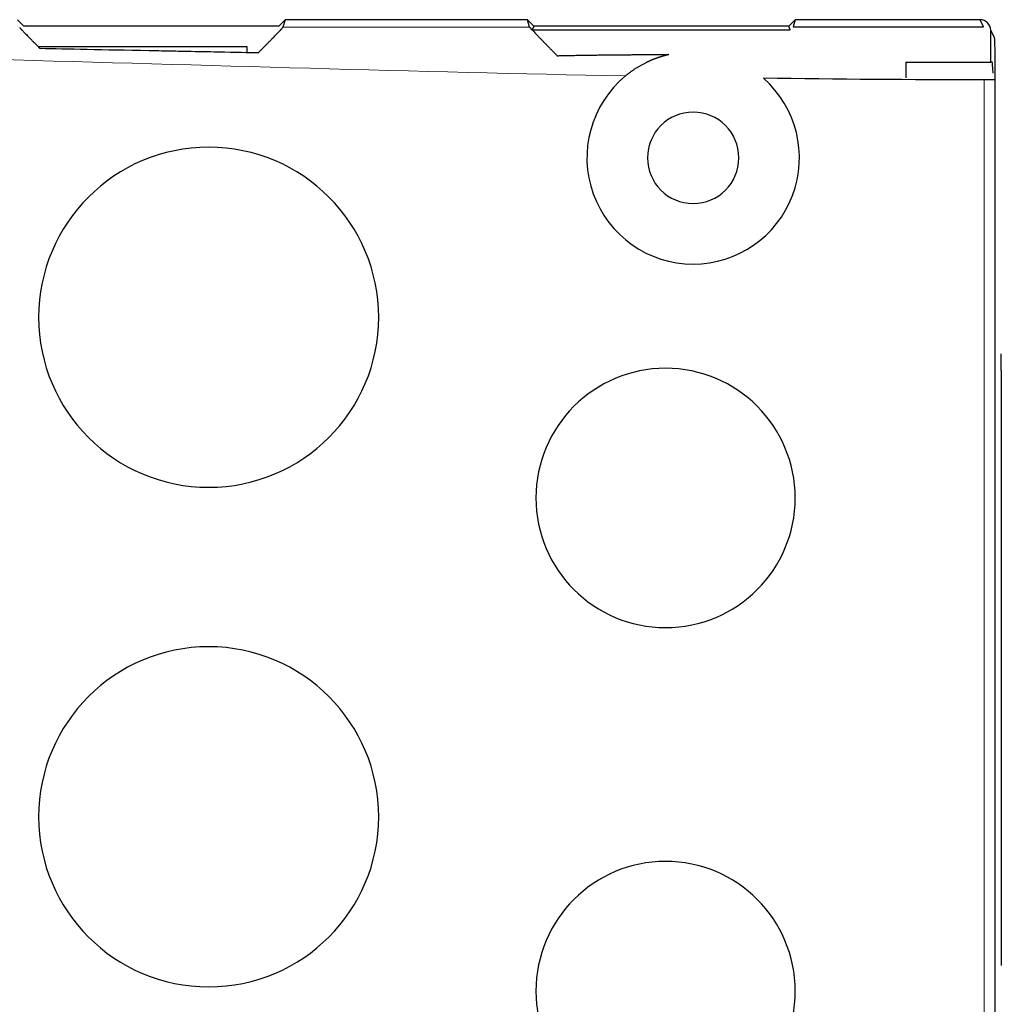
# Model space of a CAD drawing. Header units: inches. Extents: x 0 to 29700, y -16 to 21000.
# Tile 153 of 256: x 10831 to 10877, y 16147 to 16194. Entities that reach past the tile are written whole.
import ezdxf

# ---------------------------------------------------------------- set-up
doc = ezdxf.new("R2010")
doc.units = ezdxf.units.IN
doc.layers.add('254', color=7, linetype='Continuous', true_color=0xffffff)

msp = doc.modelspace()

# ---------------------------------------------------------------- linework, layer by layer
at = {"layer": '254', "color": 2, "linetype": 'Continuous', "lineweight": 25}
for p, q in [((10830.751, 16193.394), (10830.451, 16193.694)), ((10842.751, 16193.394), (10830.751, 16193.394)), ((10843.051, 16193.694), (10842.751, 16193.394)), ((10843.051, 16193.694), (10842.947, 16193.338)), ((10854.451, 16193.694), (10843.051, 16193.694)), ((10854.451, 16193.694), (10843.051, 16193.694)), ((10854.751, 16193.394), (10854.451, 16193.694)), ((10854.552, 16193.349), (10854.451, 16193.694)), ((10854.751, 16193.394), (10854.678, 16193.219)), ((10866.751, 16193.394), (10854.751, 16193.394)), ((10866.751, 16193.394), (10854.751, 16193.394)), ((10867.051, 16193.694), (10866.751, 16193.394)), ((10866.822, 16193.222), (10866.751, 16193.394)), ((10867.051, 16193.694), (10866.952, 16193.357)), ((10875.75, 16193.694), (10867.051, 16193.694)), ((10875.751, 16193.694), (10867.051, 16193.694)), ((10875.918, 16193.359), (10875.75, 16193.694)), ((10876.251, 16191.694), (10876.251, 16193.194)), ((10876.251, 16193.193), (10876.418, 16192.859)), ((10876.251, 16191.694), (10876.251, 16193.193)), ((10831.426, 16192.426), (10841.251, 16192.426)), ((10841.251, 16192.426), (10841.251, 16192.143)), ((10872.251, 16191.694), (10876.251, 16191.694)), ((10872.251, 16191.694), (10872.251, 16190.953)), ((10876.321, 16191.694), (10876.251, 16191.694)), ((10876.451, 16190.86), (10876.451, 16010.527)), ((10876.751, 16177.194), (10876.751, 16177.966)), ((10876.751, 16177.194), (10876.751, 16149.194))]:
    msp.add_line(p, q, dxfattribs=at)
at = {"layer": '254', "color": 110, "linetype": 'Continuous', "lineweight": 13}
msp.add_line((10875.951, 16010.527), (10875.951, 16190.86), dxfattribs=at)
at = {"layer": '254', "color": 2, "linetype": 'Continuous', "lineweight": 25}
for centre, radius, start, end in [((10875.751, 16193.194), 0.5, 359.9321, 90.0424), ((10862.251, 16187.194), 5, 129.5975, 270), ((10862.251, 16187.194), 5, 270, 48.4761), ((10862.251, 16187.194), 2.15, 90, 270), ((10862.251, 16187.194), 2.15, 270, 90), ((10839.451, 16179.694), 8, 90, 270), ((10839.451, 16179.694), 8, 270, 90), ((10860.951, 16171.194), 6.1, 90, 270), ((10860.951, 16171.194), 6.1, 270, 90), ((10839.451, 16156.194), 8, 90, 270), ((10839.451, 16156.194), 8, 270, 90), ((10860.951, 16147.994), 6.1, 90, 270), ((10860.951, 16147.994), 6.1, 270, 90)]:
    msp.add_arc(centre, radius, start, end, dxfattribs=at)
msp.add_ellipse((10876.321, 16185.694), major_axis=(0, 6), ratio=0.017455, start_param=5.866826, end_param=6.283185, dxfattribs=at)
at = {"layer": '254', "color": 110, "linetype": 'Continuous', "lineweight": 13}
for points in [[(10842.947, 16193.338), (10846.815, 16193.342), (10850.683, 16193.346), (10854.552, 16193.349)], [(10859.064, 16191.046), (10839.254, 16191.437), (10819.444, 16192.309), (10799.635, 16192.309)]]:
    msp.add_open_spline(points, degree=3, dxfattribs=at)
at = {"layer": '254', "color": 2, "linetype": 'Continuous', "lineweight": 25}
for points, knots in [([(10854.552, 16193.349), (10854.552, 16193.349), (10854.552, 16193.348), (10854.552, 16193.347), (10854.553, 16193.346), (10854.554, 16193.345), (10854.555, 16193.343), (10854.556, 16193.342), (10854.558, 16193.34), (10854.559, 16193.338), (10854.561, 16193.335), (10854.563, 16193.333), (10854.565, 16193.33), (10854.567, 16193.327), (10854.57, 16193.324), (10854.573, 16193.321), (10854.576, 16193.318), (10854.579, 16193.314), (10854.582, 16193.311), (10854.585, 16193.307), (10854.589, 16193.303), (10854.593, 16193.298), (10854.597, 16193.294), (10854.601, 16193.289), (10854.605, 16193.284), (10854.61, 16193.279), (10854.615, 16193.274), (10854.62, 16193.268), (10854.625, 16193.263), (10854.63, 16193.257), (10854.636, 16193.251), (10854.641, 16193.245), (10854.647, 16193.239), (10854.653, 16193.232), (10854.659, 16193.225), (10854.666, 16193.218), (10854.687, 16193.195), (10854.729, 16193.151), (10854.799, 16193.077), (10854.881, 16192.992), (10854.97, 16192.9), (10855.063, 16192.804), (10855.161, 16192.703), (10855.269, 16192.593), (10855.355, 16192.505), (10855.415, 16192.443), (10855.446, 16192.412), (10855.478, 16192.38), (10855.511, 16192.346), (10855.545, 16192.312), (10855.58, 16192.277), (10855.616, 16192.24), (10855.653, 16192.202), (10855.691, 16192.164), (10855.73, 16192.124), (10855.77, 16192.083), (10855.811, 16192.042), (10855.839, 16192.013), (10855.853, 16191.999)], [0, 0, 0, 0, 0.006418, 0.013343, 0.02028, 0.027227, 0.034186, 0.041157, 0.048139, 0.055134, 0.062142, 0.069162, 0.076195, 0.083242, 0.090302, 0.097377, 0.104466, 0.111569, 0.118687, 0.125821, 0.132969, 0.140133, 0.147313, 0.15451, 0.161722, 0.168951, 0.176197, 0.18346, 0.19074, 0.198038, 0.205353, 0.212687, 0.220038, 0.227408, 0.234797, 0.242205, 0.249631, 0.308308, 0.369494, 0.433292, 0.499773, 0.557319, 0.618168, 0.682324, 0.749772, 0.766384, 0.783441, 0.800942, 0.818885, 0.83727, 0.856095, 0.875358, 0.895057, 0.915189, 0.935752, 0.956744, 0.978161, 1, 1, 1, 1]), ([(10830.558, 16193.326), (10830.559, 16193.326), (10830.559, 16193.325), (10830.559, 16193.325), (10830.56, 16193.324), (10830.56, 16193.323), (10830.561, 16193.321), (10830.562, 16193.32), (10830.564, 16193.318), (10830.565, 16193.316), (10830.567, 16193.314), (10830.569, 16193.312), (10830.571, 16193.31), (10830.573, 16193.307), (10830.575, 16193.304), (10830.578, 16193.301), (10830.581, 16193.298), (10830.584, 16193.295), (10830.587, 16193.291), (10830.59, 16193.288), (10830.593, 16193.284), (10830.597, 16193.28), (10830.601, 16193.276), (10830.605, 16193.271), (10830.609, 16193.267), (10830.613, 16193.262), (10830.618, 16193.257), (10830.622, 16193.252), (10830.627, 16193.247), (10830.632, 16193.242), (10830.637, 16193.236), (10830.643, 16193.23), (10830.659, 16193.213), (10830.69, 16193.179), (10830.742, 16193.125), (10830.803, 16193.062), (10830.868, 16192.994), (10830.937, 16192.923), (10831.009, 16192.85), (10831.088, 16192.769), (10831.153, 16192.703), (10831.2, 16192.655), (10831.226, 16192.628), (10831.254, 16192.6), (10831.283, 16192.571), (10831.313, 16192.54), (10831.344, 16192.509), (10831.376, 16192.476), (10831.41, 16192.442), (10831.444, 16192.407), (10831.48, 16192.371), (10831.504, 16192.347), (10831.516, 16192.334)], [0, 0, 0, 0, 0.007767, 0.01555, 0.023347, 0.03116, 0.038989, 0.046836, 0.054699, 0.06258, 0.070479, 0.078398, 0.086335, 0.094292, 0.102269, 0.110267, 0.118285, 0.126325, 0.134387, 0.142471, 0.150578, 0.158707, 0.166861, 0.175038, 0.183239, 0.191465, 0.199716, 0.207992, 0.216293, 0.224621, 0.232976, 0.241357, 0.249765, 0.308003, 0.368989, 0.432835, 0.49962, 0.556795, 0.617487, 0.681702, 0.749421, 0.76886, 0.788976, 0.809767, 0.83123, 0.853363, 0.876162, 0.899623, 0.923742, 0.948515, 0.973937, 1, 1, 1, 1]), ([(10841.779, 16192.129), (10841.786, 16192.136), (10841.799, 16192.149), (10841.819, 16192.169), (10841.838, 16192.189), (10841.857, 16192.208), (10841.876, 16192.227), (10841.895, 16192.246), (10841.913, 16192.264), (10841.931, 16192.282), (10841.948, 16192.3), (10841.965, 16192.317), (10841.982, 16192.335), (10841.999, 16192.351), (10842.015, 16192.368), (10842.031, 16192.384), (10842.047, 16192.4), (10842.062, 16192.416), (10842.077, 16192.431), (10842.092, 16192.446), (10842.106, 16192.46), (10842.121, 16192.475), (10842.134, 16192.489), (10842.148, 16192.502), (10842.161, 16192.516), (10842.174, 16192.529), (10842.186, 16192.541), (10842.231, 16192.587), (10842.304, 16192.661), (10842.4, 16192.76), (10842.488, 16192.85), (10842.571, 16192.936), (10842.65, 16193.018), (10842.724, 16193.094), (10842.786, 16193.16), (10842.826, 16193.202), (10842.85, 16193.227), (10842.861, 16193.239), (10842.872, 16193.251), (10842.882, 16193.262), (10842.891, 16193.272), (10842.9, 16193.282), (10842.907, 16193.29), (10842.914, 16193.298), (10842.921, 16193.306), (10842.927, 16193.312), (10842.932, 16193.318), (10842.936, 16193.323), (10842.94, 16193.328), (10842.942, 16193.332), (10842.945, 16193.335), (10842.946, 16193.337), (10842.946, 16193.338), (10842.947, 16193.338)], [0, 0, 0, 0, 0.011523, 0.022901, 0.034133, 0.045217, 0.056153, 0.066939, 0.077575, 0.08806, 0.098393, 0.108573, 0.118599, 0.12847, 0.138186, 0.147747, 0.15715, 0.166396, 0.175484, 0.184413, 0.193183, 0.201793, 0.210243, 0.218532, 0.226659, 0.234625, 0.242428, 0.250069, 0.317954, 0.382289, 0.442994, 0.500014, 0.566632, 0.630463, 0.691515, 0.749827, 0.765184, 0.780455, 0.79564, 0.810743, 0.825762, 0.840699, 0.855556, 0.870334, 0.885033, 0.899656, 0.914203, 0.928677, 0.943078, 0.95741, 0.971672, 0.985868, 1, 1, 1, 1]), ([(10876.418, 16192.859), (10876.422, 16192.85), (10876.427, 16192.791), (10876.433, 16192.635), (10876.435, 16192.571), (10876.438, 16192.424), (10876.44, 16192.341), (10876.443, 16192.157), (10876.444, 16192.056), (10876.447, 16191.841), (10876.448, 16191.728), (10876.45, 16191.491), (10876.45, 16191.367), (10876.451, 16191.117), (10876.451, 16190.99), (10876.451, 16190.86)], [0, 0, 0, 0, 0.25, 0.25, 0.375, 0.375, 0.5, 0.5, 0.625, 0.625, 0.75, 0.75, 0.875, 0.875, 1, 1, 1, 1]), ([(10841.779, 16192.129), (10841.367, 16192.138), (10840.734, 16192.15), (10839.451, 16192.176), (10838.968, 16192.185), (10838.16, 16192.201), (10837.877, 16192.206), (10837.283, 16192.218), (10836.919, 16192.225), (10834.478, 16192.272), (10832.767, 16192.306), (10831.516, 16192.334)], [0, 0, 0, 0, 0.25, 0.25, 0.375, 0.375, 0.4375, 0.4375, 0.5, 0.5, 1, 1, 1, 1]), ([(10855.853, 16191.999), (10855.925, 16192.001), (10856.07, 16192.004), (10856.286, 16192.008), (10856.504, 16192.013), (10856.724, 16192.017), (10856.944, 16192.021), (10857.165, 16192.024), (10857.388, 16192.028), (10857.612, 16192.031), (10857.837, 16192.034), (10858.063, 16192.037), (10858.29, 16192.039), (10858.518, 16192.042), (10858.748, 16192.044), (10858.979, 16192.045), (10859.21, 16192.047), (10859.443, 16192.049), (10859.678, 16192.05), (10859.913, 16192.051), (10860.149, 16192.051), (10860.387, 16192.052), (10860.626, 16192.052), (10860.866, 16192.052), (10861.026, 16192.052), (10861.106, 16192.052)], [0, 0, 0, 0, 0.041073, 0.082365, 0.123875, 0.165604, 0.207551, 0.249716, 0.2921, 0.334702, 0.377523, 0.420563, 0.463821, 0.507299, 0.550995, 0.594909, 0.639043, 0.683396, 0.727968, 0.772758, 0.817768, 0.862997, 0.908446, 0.954113, 1, 1, 1, 1]), ([(10861.106, 16192.052), (10861.095, 16192.05), (10861.074, 16192.045), (10861.042, 16192.037), (10861.01, 16192.029), (10860.978, 16192.021), (10860.946, 16192.012), (10860.914, 16192.004), (10860.882, 16191.995), (10860.851, 16191.986), (10860.819, 16191.977), (10860.788, 16191.968), (10860.756, 16191.958), (10860.725, 16191.948), (10860.694, 16191.938), (10860.663, 16191.928), (10860.632, 16191.918), (10860.601, 16191.907), (10860.57, 16191.897), (10860.539, 16191.886), (10860.508, 16191.875), (10860.477, 16191.863), (10860.447, 16191.852), (10860.416, 16191.84), (10860.386, 16191.828), (10860.356, 16191.816), (10860.326, 16191.804), (10860.295, 16191.791), (10860.265, 16191.778), (10860.235, 16191.765), (10860.205, 16191.752), (10860.176, 16191.739), (10860.146, 16191.725), (10860.116, 16191.712), (10860.087, 16191.698), (10860.057, 16191.684), (10860.018, 16191.664), (10859.968, 16191.64), (10859.909, 16191.609), (10859.85, 16191.578), (10859.792, 16191.546), (10859.735, 16191.514), (10859.679, 16191.481), (10859.623, 16191.447), (10859.569, 16191.413), (10859.515, 16191.378), (10859.462, 16191.343), (10859.409, 16191.308), (10859.358, 16191.272), (10859.307, 16191.235), (10859.257, 16191.198), (10859.207, 16191.161), (10859.159, 16191.123), (10859.111, 16191.085), (10859.079, 16191.059), (10859.064, 16191.046)], [0, 0, 0, 0, 0.014421, 0.028829, 0.043225, 0.05761, 0.071984, 0.086348, 0.100702, 0.115047, 0.129383, 0.14371, 0.15803, 0.172343, 0.186648, 0.200947, 0.21524, 0.229528, 0.24381, 0.258088, 0.272362, 0.286632, 0.300898, 0.315162, 0.329422, 0.343681, 0.357937, 0.372192, 0.386446, 0.400698, 0.41495, 0.429201, 0.443453, 0.457704, 0.471956, 0.486209, 0.500462, 0.529747, 0.558841, 0.587749, 0.616471, 0.64501, 0.673368, 0.701547, 0.729547, 0.757371, 0.78502, 0.812494, 0.839796, 0.866925, 0.893882, 0.920668, 0.947283, 0.973727, 1, 1, 1, 1]), ([(10876.451, 16190.86), (10876.448, 16190.86), (10876.447, 16190.86), (10876.445, 16190.86), (10876.443, 16190.86), (10876.441, 16190.86), (10876.439, 16190.86), (10876.436, 16190.86), (10876.433, 16190.86), (10876.43, 16190.86), (10876.427, 16190.86), (10876.423, 16190.86), (10876.419, 16190.86), (10876.415, 16190.86), (10876.411, 16190.86), (10876.407, 16190.86), (10876.402, 16190.86), (10876.397, 16190.86), (10876.392, 16190.86), (10876.387, 16190.86), (10876.381, 16190.86), (10876.376, 16190.86), (10876.37, 16190.86), (10876.364, 16190.86), (10876.357, 16190.86), (10876.351, 16190.86), (10876.344, 16190.86), (10876.337, 16190.86), (10876.331, 16190.86), (10876.323, 16190.86), (10876.316, 16190.86), (10876.309, 16190.86), (10876.301, 16190.86), (10876.293, 16190.86), (10876.285, 16190.86), (10876.277, 16190.86), (10876.269, 16190.86), (10876.261, 16190.86), (10876.253, 16190.86), (10876.244, 16190.86), (10876.235, 16190.86), (10876.227, 16190.86), (10876.218, 16190.86), (10876.209, 16190.86), (10876.2, 16190.86), (10876.191, 16190.86), (10876.182, 16190.86), (10876.172, 16190.86), (10876.163, 16190.86), (10876.154, 16190.86), (10876.144, 16190.86), (10876.135, 16190.86), (10876.125, 16190.86), (10876.116, 16190.86), (10876.106, 16190.86), (10876.096, 16190.86), (10876.087, 16190.86), (10876.077, 16190.86), (10876.067, 16190.86), (10876.058, 16190.86), (10876.048, 16190.86), (10876.038, 16190.86), (10876.028, 16190.86), (10876.019, 16190.86), (10876.009, 16190.86), (10875.999, 16190.86), (10875.99, 16190.86), (10875.98, 16190.86), (10875.97, 16190.86), (10875.961, 16190.86), (10875.955, 16190.86), (10875.951, 16190.86)], [0, 0, 0, 0, 0.098044, 0.112036, 0.126022, 0.140002, 0.153974, 0.167938, 0.181894, 0.19584, 0.209776, 0.223702, 0.237615, 0.251517, 0.265405, 0.279279, 0.293139, 0.306984, 0.320813, 0.334625, 0.34842, 0.362197, 0.375955, 0.389693, 0.403412, 0.417109, 0.430784, 0.444437, 0.458067, 0.471673, 0.485254, 0.49881, 0.51234, 0.525843, 0.539318, 0.552765, 0.566184, 0.579572, 0.592931, 0.606258, 0.619553, 0.632815, 0.646045, 0.65924, 0.6724, 0.685525, 0.698614, 0.711666, 0.72468, 0.737656, 0.750593, 0.76349, 0.776346, 0.789161, 0.801934, 0.814665, 0.827351, 0.839994, 0.852592, 0.865144, 0.87765, 0.890109, 0.90252, 0.914882, 0.927195, 0.939459, 0.951671, 0.963832, 0.975941, 0.987997, 1, 1, 1, 1])]:
    msp.add_open_spline(points, degree=3, knots=knots, dxfattribs=at)
for points, degree in [([(10866.952, 16193.357), (10869.941, 16193.358), (10872.929, 16193.359), (10875.918, 16193.359)], 3), ([(10854.678, 16193.219), (10861.671, 16193.221), (10866.822, 16193.222)], 2), ([(10875.951, 16190.86), (10872.489, 16190.862), (10869.027, 16190.89), (10865.565, 16190.937)], 3)]:
    msp.add_open_spline(points, degree=degree, dxfattribs=at)

doc.saveas('drawing.dxf')
